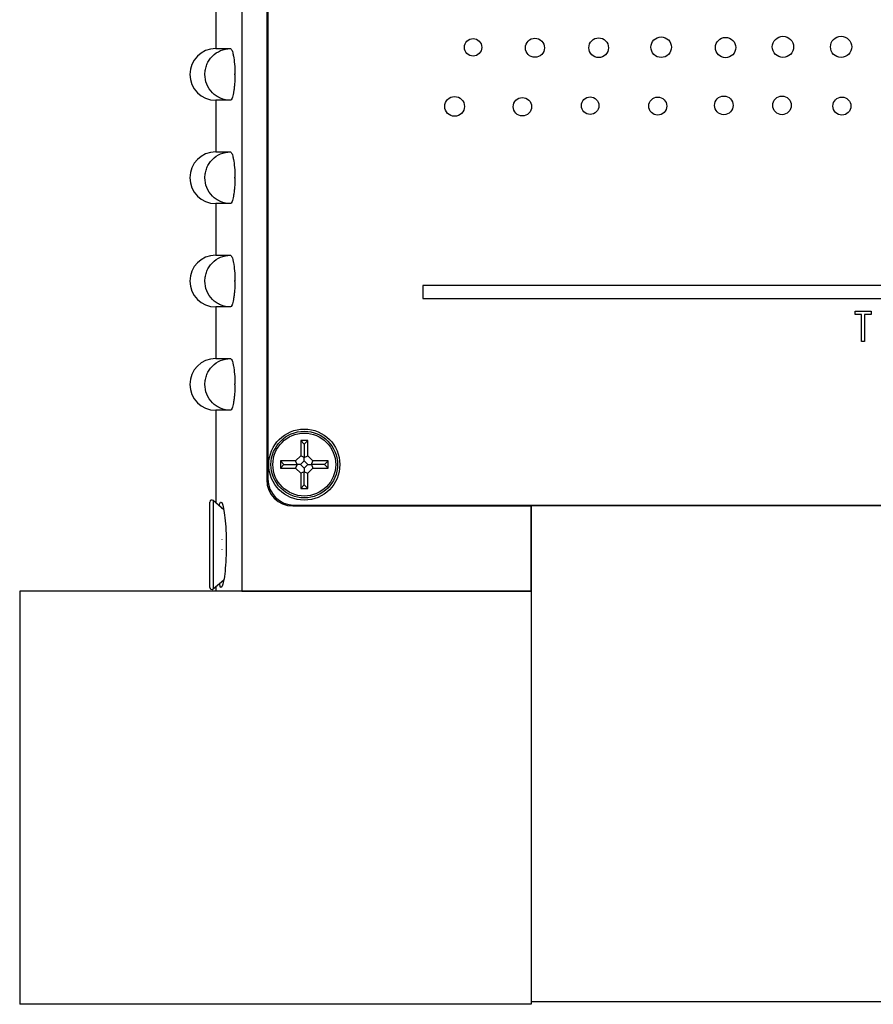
# Model space of a CAD drawing. Header units: inches. Extents: x 6.9 to 25.2, y 3.5 to 16.9.
# Tile 3 of 33: x 10.5 to 12.6, y 7.8 to 10.2. Entities that reach past the tile are written whole.
import ezdxf

# ---------------------------------------------------------------- set-up
doc = ezdxf.new("R2010")
doc.units = ezdxf.units.IN
doc.header["$LTSCALE"] = 2
doc.header["$MEASUREMENT"] = 0

msp = doc.modelspace()

# ---------------------------------------------------------------- linework, layer by layer
at = {"color": 7, "linetype": 'Continuous', "lineweight": 25}
for p, q in [((11.0372, 12.4541), (11.0372, 8.7821)), ((11.0972, 12.4521), (11.0972, 9.0511)), ((11.1002, 12.4511), (11.1002, 9.0531)), ((10.9737, 10.2196), (10.9737, 10.0946)), ((10.9737, 10.0946), (11.0092, 10.0946)), ((11.0202, 10.0308), (11.0202, 10.0334)), ((10.9737, 9.9696), (10.9737, 9.8446)), ((11.0092, 9.9696), (10.9737, 9.9696)), ((10.9737, 9.8446), (11.0092, 9.8446)), ((11.0202, 9.7808), (11.0202, 9.7834)), ((10.9737, 9.7196), (10.9737, 9.5946)), ((11.0092, 9.7196), (10.9737, 9.7196)), ((10.9737, 9.5946), (11.0092, 9.5946)), ((11.0202, 9.5308), (11.0202, 9.5334)), ((13.5752, 9.5211), (11.4752, 9.5211)), ((11.4752, 9.5211), (11.4752, 9.4901)), ((11.4752, 9.4901), (13.5752, 9.4901)), ((10.9737, 9.4696), (10.9737, 9.3446)), ((11.0092, 9.4696), (10.9737, 9.4696)), ((12.5216, 9.4515), (12.5216, 9.4591)), ((12.5216, 9.4591), (12.5602, 9.4591)), ((12.5602, 9.4591), (12.5602, 9.4515)), ((12.5376, 9.4515), (12.5216, 9.4515)), ((12.5376, 9.3857), (12.5376, 9.4515)), ((12.5602, 9.4515), (12.5442, 9.4515)), ((12.5442, 9.4515), (12.5442, 9.3857)), ((12.5442, 9.3857), (12.5376, 9.3857)), ((10.9737, 9.3446), (11.0092, 9.3446)), ((11.0202, 9.2808), (11.0202, 9.2834)), ((10.9737, 9.2196), (10.9737, 8.9958)), ((11.0092, 9.2196), (10.9737, 9.2196)), ((11.1969, 9.146), (11.1795, 9.146)), ((11.1795, 9.146), (11.1795, 9.1091)), ((11.1882, 9.1373), (11.1795, 9.146)), ((11.1882, 9.1373), (11.1969, 9.146)), ((11.1882, 9.1373), (11.1882, 9.1055)), ((11.1969, 9.1091), (11.1969, 9.146)), ((11.1795, 9.1091), (11.1673, 9.0968)), ((11.1882, 9.1055), (11.1795, 9.1091)), ((11.1882, 9.1055), (11.1969, 9.1091)), ((11.1882, 9.0972), (11.1882, 9.1055)), ((11.2091, 9.0968), (11.1969, 9.1091)), ((11.1391, 9.0881), (11.1304, 9.0968)), ((11.1673, 9.0968), (11.1304, 9.0968)), ((11.1304, 9.0968), (11.1304, 9.0795)), ((11.1391, 9.0881), (11.1304, 9.0795)), ((11.1304, 9.0795), (11.1673, 9.0795)), ((11.1391, 9.0881), (11.1709, 9.0881)), ((11.1709, 9.0881), (11.1673, 9.0968)), ((11.1709, 9.0881), (11.1673, 9.0795)), ((11.1673, 9.0795), (11.1795, 9.0672)), ((11.1792, 9.0881), (11.1709, 9.0881)), ((11.1882, 9.0972), (11.1792, 9.0881)), ((11.1792, 9.0881), (11.1882, 9.0791)), ((11.1972, 9.0881), (11.1882, 9.0972)), ((11.1882, 9.0791), (11.1972, 9.0881)), ((11.1882, 9.0791), (11.1882, 9.0708)), ((11.1969, 9.0672), (11.2091, 9.0795)), ((11.1972, 9.0881), (11.2055, 9.0881)), ((11.2055, 9.0881), (11.2091, 9.0968)), ((11.2374, 9.0881), (11.2055, 9.0881)), ((11.2055, 9.0881), (11.2091, 9.0795)), ((11.2461, 9.0968), (11.2091, 9.0968)), ((11.2091, 9.0795), (11.2461, 9.0795)), ((11.2374, 9.0881), (11.2461, 9.0968)), ((11.2374, 9.0881), (11.2461, 9.0795)), ((11.2461, 9.0795), (11.2461, 9.0968)), ((11.1882, 9.0708), (11.1795, 9.0672)), ((11.1795, 9.0672), (11.1795, 9.0303)), ((11.1882, 9.0708), (11.1969, 9.0672)), ((11.1882, 9.039), (11.1882, 9.0708)), ((11.1969, 9.0303), (11.1969, 9.0672)), ((11.1882, 9.039), (11.1795, 9.0303)), ((11.1795, 9.0303), (11.1969, 9.0303)), ((11.1882, 9.039), (11.1969, 9.0303)), ((10.9592, 8.7909), (10.9592, 8.9974)), ((10.9934, 8.9786), (10.9675, 9.0012)), ((11.1602, 8.9881), (11.7372, 8.9881)), ((11.1632, 8.9901), (14.0192, 8.9901)), ((11.7372, 8.9901), (11.7372, 8.9891)), ((11.7372, 8.9891), (11.7372, 7.7891)), ((11.7372, 8.9891), (12.8772, 8.9891)), ((11.7372, 8.7821), (11.7372, 8.9881)), ((10.9892, 8.9814), (10.9891, 8.9815)), ((10.9892, 8.9814), (10.9892, 8.9815)), ((10.9891, 8.9065), (10.9892, 8.9065)), ((10.9892, 8.9059), (10.9892, 8.9065)), ((10.9892, 8.8818), (10.9891, 8.8818)), ((10.9892, 8.8818), (10.9892, 8.8824)), ((10.9675, 8.7871), (10.9932, 8.8095)), ((10.9737, 8.7925), (10.9737, 8.7821)), ((10.9891, 8.8068), (10.9892, 8.8068)), ((10.9892, 8.8068), (10.9892, 8.8068)), ((11.7372, 8.7821), (10.4992, 8.7821)), ((10.4992, 8.7821), (10.4992, 7.7821)), ((11.0372, 8.7821), (11.7372, 8.7821)), ((11.7372, 8.7821), (11.7372, 7.7821)), ((11.7372, 7.7821), (10.4992, 7.7821)), ((11.7372, 7.7891), (12.8772, 7.7891))]:
    msp.add_line(p, q, dxfattribs=at)
at = {"color": 8, "linetype": 'Continuous', "lineweight": 25}
msp.add_line((10.9675, 9.0012), (10.9675, 8.7871), dxfattribs=at)
at = {"color": 7, "linetype": 'Continuous', "lineweight": 25}
for centre, radius in [((11.5969, 10.0977), 0.0211), ((11.7466, 10.0967), 0.0231), ((11.9009, 10.0968), 0.0238), ((12.0522, 10.098), 0.0249), ((12.2082, 10.0972), 0.0246), ((12.347, 10.0989), 0.0257), ((12.4878, 10.0989), 0.0257), ((11.5522, 9.9548), 0.0239), ((11.7163, 9.954), 0.0222), ((11.8802, 9.9566), 0.0212), ((12.044, 9.9555), 0.0218), ((12.2039, 9.9573), 0.0225), ((12.3448, 9.9573), 0.0225), ((12.4899, 9.9555), 0.0218), ((11.1882, 9.0881), 0.086), ((11.1882, 9.0881), 0.0806), ((11.1882, 9.0881), 0.0761)]:
    msp.add_circle(centre, radius, dxfattribs=at)
for centre, radius, start, end in [((10.9737, 10.0321), 0.0625, 90, 270), ((10.9737, 9.7821), 0.0625, 90, 270), ((10.9737, 9.5321), 0.0625, 90, 270), ((10.9737, 9.2821), 0.0625, 90, 270), ((11.1602, 9.0511), 0.063, 180, 270), ((11.1632, 9.0531), 0.063, 180, 270), ((10.9642, 8.9974), 0.005, 49, 180), ((10.9642, 8.7909), 0.005, 180, 311)]:
    msp.add_arc(centre, radius, start, end, dxfattribs=at)
for points, knots in [([(11.0092, 9.9696), (11.0011, 9.9696), (10.9931, 9.9713), (10.9819, 9.976), (10.9784, 9.9779), (10.9717, 9.9824), (10.9685, 9.985), (10.96, 9.9937), (10.9554, 10.0007), (10.9492, 10.0157), (10.9476, 10.0239), (10.9476, 10.0363), (10.948, 10.0403), (10.9496, 10.0483), (10.9508, 10.0523), (10.9538, 10.0598), (10.9557, 10.0634), (10.9602, 10.0702), (10.9628, 10.0734), (10.9713, 10.0821), (10.9782, 10.0867), (10.993, 10.093), (11.0011, 10.0946), (11.0092, 10.0946)], [0, 0, 0, 0, 0.125, 0.125, 0.1875, 0.1875, 0.25, 0.25, 0.375, 0.375, 0.5, 0.5, 0.5625, 0.5625, 0.625, 0.625, 0.6875, 0.6875, 0.75, 0.75, 0.875, 0.875, 1, 1, 1, 1]), ([(11.0092, 10.0946), (11.0099, 10.0946), (11.0106, 10.0942), (11.0119, 10.0927), (11.0126, 10.0915), (11.0139, 10.0884), (11.0145, 10.0866), (11.0157, 10.0821), (11.0163, 10.0795), (11.0179, 10.0711), (11.0187, 10.0643), (11.0199, 10.0495), (11.0202, 10.0415), (11.0202, 10.0334)], [0, 0, 0, 0, 0.125, 0.125, 0.25, 0.25, 0.375, 0.375, 0.5, 0.5, 0.75, 0.75, 1, 1, 1, 1]), ([(11.0202, 10.0308), (11.0202, 10.0268), (11.0201, 10.0228), (11.0198, 10.015), (11.0196, 10.0111), (11.019, 10.0037), (11.0187, 10.0002), (11.0178, 9.9936), (11.0174, 9.9904), (11.0158, 9.9819), (11.0146, 9.9774), (11.012, 9.9713), (11.0106, 9.9696), (11.0092, 9.9696)], [0, 0, 0, 0, 0.125, 0.125, 0.25, 0.25, 0.375, 0.375, 0.5, 0.5, 0.75, 0.75, 1, 1, 1, 1]), ([(11.0202, 10.0334), (11.0202, 10.0334), (11.0202, 10.0334), (11.0201, 10.0334), (11.02, 10.0333), (11.0199, 10.0332), (11.0198, 10.0331), (11.0197, 10.0329), (11.0196, 10.0328), (11.0195, 10.0326), (11.0195, 10.0325), (11.0195, 10.0323), (11.0195, 10.0321), (11.0195, 10.032), (11.0195, 10.0319), (11.0195, 10.0318), (11.0195, 10.0317), (11.0196, 10.0315), (11.0197, 10.0314), (11.0198, 10.0312), (11.0199, 10.0311), (11.02, 10.031), (11.0201, 10.0309), (11.0201, 10.0309), (11.0202, 10.0308)], [0, 0, 0, 0, 0.00000152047, 0.00000152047, 0.00000152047, 0.00001449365, 0.00001449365, 0.00001449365, 0.00002746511, 0.00002746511, 0.00002746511, 0.00004043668, 0.00004043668, 0.00004043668, 0.00004848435, 0.00004848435, 0.00004848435, 0.00006146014, 0.00006146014, 0.00006146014, 0.00007443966, 0.00007443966, 0.00007443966, 0.00008079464, 0.00008079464, 0.00008079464, 0.00008079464]), ([(11.0092, 9.7196), (11.0011, 9.7196), (10.9931, 9.7213), (10.9819, 9.726), (10.9784, 9.7279), (10.9717, 9.7324), (10.9685, 9.735), (10.96, 9.7437), (10.9554, 9.7507), (10.9492, 9.7657), (10.9476, 9.7739), (10.9476, 9.7863), (10.948, 9.7903), (10.9496, 9.7983), (10.9508, 9.8023), (10.9538, 9.8098), (10.9557, 9.8134), (10.9602, 9.8202), (10.9628, 9.8234), (10.9713, 9.8321), (10.9782, 9.8367), (10.993, 9.843), (11.0011, 9.8446), (11.0092, 9.8446)], [0, 0, 0, 0, 0.125, 0.125, 0.1875, 0.1875, 0.25, 0.25, 0.375, 0.375, 0.5, 0.5, 0.5625, 0.5625, 0.625, 0.625, 0.6875, 0.6875, 0.75, 0.75, 0.875, 0.875, 1, 1, 1, 1]), ([(11.0092, 9.8446), (11.0099, 9.8446), (11.0106, 9.8442), (11.0119, 9.8427), (11.0126, 9.8415), (11.0139, 9.8384), (11.0145, 9.8366), (11.0157, 9.8321), (11.0163, 9.8295), (11.0179, 9.8211), (11.0187, 9.8143), (11.0199, 9.7995), (11.0202, 9.7915), (11.0202, 9.7834)], [0, 0, 0, 0, 0.125, 0.125, 0.25, 0.25, 0.375, 0.375, 0.5, 0.5, 0.75, 0.75, 1, 1, 1, 1]), ([(11.0202, 9.7808), (11.0202, 9.7768), (11.0201, 9.7728), (11.0198, 9.765), (11.0196, 9.7611), (11.019, 9.7537), (11.0187, 9.7502), (11.0178, 9.7436), (11.0174, 9.7404), (11.0158, 9.7319), (11.0146, 9.7274), (11.012, 9.7213), (11.0106, 9.7196), (11.0092, 9.7196)], [0, 0, 0, 0, 0.125, 0.125, 0.25, 0.25, 0.375, 0.375, 0.5, 0.5, 0.75, 0.75, 1, 1, 1, 1]), ([(11.0202, 9.7834), (11.0202, 9.7834), (11.0202, 9.7834), (11.0201, 9.7834), (11.02, 9.7833), (11.0199, 9.7832), (11.0198, 9.7831), (11.0197, 9.7829), (11.0196, 9.7828), (11.0195, 9.7826), (11.0195, 9.7825), (11.0195, 9.7823), (11.0195, 9.7821), (11.0195, 9.782), (11.0195, 9.7819), (11.0195, 9.7818), (11.0195, 9.7817), (11.0196, 9.7815), (11.0197, 9.7814), (11.0198, 9.7812), (11.0199, 9.7811), (11.02, 9.781), (11.0201, 9.7809), (11.0201, 9.7809), (11.0202, 9.7808)], [0, 0, 0, 0, 0.00000152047, 0.00000152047, 0.00000152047, 0.00001449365, 0.00001449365, 0.00001449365, 0.00002746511, 0.00002746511, 0.00002746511, 0.00004043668, 0.00004043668, 0.00004043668, 0.00004848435, 0.00004848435, 0.00004848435, 0.00006146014, 0.00006146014, 0.00006146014, 0.00007443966, 0.00007443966, 0.00007443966, 0.00008079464, 0.00008079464, 0.00008079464, 0.00008079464]), ([(11.0092, 9.4696), (11.0011, 9.4696), (10.9931, 9.4713), (10.9819, 9.476), (10.9784, 9.4779), (10.9717, 9.4824), (10.9685, 9.485), (10.96, 9.4937), (10.9554, 9.5007), (10.9492, 9.5157), (10.9476, 9.5239), (10.9476, 9.5363), (10.948, 9.5403), (10.9496, 9.5483), (10.9508, 9.5523), (10.9538, 9.5598), (10.9557, 9.5634), (10.9602, 9.5702), (10.9628, 9.5734), (10.9713, 9.5821), (10.9782, 9.5867), (10.993, 9.593), (11.0011, 9.5946), (11.0092, 9.5946)], [0, 0, 0, 0, 0.125, 0.125, 0.1875, 0.1875, 0.25, 0.25, 0.375, 0.375, 0.5, 0.5, 0.5625, 0.5625, 0.625, 0.625, 0.6875, 0.6875, 0.75, 0.75, 0.875, 0.875, 1, 1, 1, 1]), ([(11.0092, 9.5946), (11.0099, 9.5946), (11.0106, 9.5942), (11.0119, 9.5927), (11.0126, 9.5915), (11.0139, 9.5884), (11.0145, 9.5866), (11.0157, 9.5821), (11.0163, 9.5795), (11.0179, 9.5711), (11.0187, 9.5643), (11.0199, 9.5495), (11.0202, 9.5415), (11.0202, 9.5334)], [0, 0, 0, 0, 0.125, 0.125, 0.25, 0.25, 0.375, 0.375, 0.5, 0.5, 0.75, 0.75, 1, 1, 1, 1]), ([(11.0202, 9.5308), (11.0202, 9.5268), (11.0201, 9.5228), (11.0198, 9.515), (11.0196, 9.5111), (11.019, 9.5037), (11.0187, 9.5002), (11.0178, 9.4936), (11.0174, 9.4904), (11.0158, 9.4819), (11.0146, 9.4774), (11.012, 9.4713), (11.0106, 9.4696), (11.0092, 9.4696)], [0, 0, 0, 0, 0.125, 0.125, 0.25, 0.25, 0.375, 0.375, 0.5, 0.5, 0.75, 0.75, 1, 1, 1, 1]), ([(11.0202, 9.5334), (11.0202, 9.5334), (11.0202, 9.5334), (11.0201, 9.5334), (11.02, 9.5333), (11.0199, 9.5332), (11.0198, 9.5331), (11.0197, 9.5329), (11.0196, 9.5328), (11.0195, 9.5326), (11.0195, 9.5325), (11.0195, 9.5323), (11.0195, 9.5321), (11.0195, 9.532), (11.0195, 9.5319), (11.0195, 9.5318), (11.0195, 9.5317), (11.0196, 9.5315), (11.0197, 9.5314), (11.0198, 9.5312), (11.0199, 9.5311), (11.02, 9.531), (11.0201, 9.5309), (11.0201, 9.5309), (11.0202, 9.5308)], [0, 0, 0, 0, 0.00000152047, 0.00000152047, 0.00000152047, 0.00001449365, 0.00001449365, 0.00001449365, 0.00002746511, 0.00002746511, 0.00002746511, 0.00004043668, 0.00004043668, 0.00004043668, 0.00004848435, 0.00004848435, 0.00004848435, 0.00006146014, 0.00006146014, 0.00006146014, 0.00007443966, 0.00007443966, 0.00007443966, 0.00008079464, 0.00008079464, 0.00008079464, 0.00008079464]), ([(11.0092, 9.2196), (11.0011, 9.2196), (10.9931, 9.2213), (10.9819, 9.226), (10.9784, 9.2279), (10.9717, 9.2324), (10.9685, 9.235), (10.96, 9.2437), (10.9554, 9.2507), (10.9492, 9.2657), (10.9476, 9.2739), (10.9476, 9.2863), (10.948, 9.2903), (10.9496, 9.2983), (10.9508, 9.3023), (10.9538, 9.3098), (10.9557, 9.3134), (10.9602, 9.3202), (10.9628, 9.3234), (10.9713, 9.3321), (10.9782, 9.3367), (10.993, 9.343), (11.0011, 9.3446), (11.0092, 9.3446)], [0, 0, 0, 0, 0.125, 0.125, 0.1875, 0.1875, 0.25, 0.25, 0.375, 0.375, 0.5, 0.5, 0.5625, 0.5625, 0.625, 0.625, 0.6875, 0.6875, 0.75, 0.75, 0.875, 0.875, 1, 1, 1, 1]), ([(11.0092, 9.3446), (11.0099, 9.3446), (11.0106, 9.3442), (11.0119, 9.3427), (11.0126, 9.3415), (11.0139, 9.3384), (11.0145, 9.3366), (11.0157, 9.3321), (11.0163, 9.3295), (11.0179, 9.3211), (11.0187, 9.3143), (11.0199, 9.2995), (11.0202, 9.2915), (11.0202, 9.2834)], [0, 0, 0, 0, 0.125, 0.125, 0.25, 0.25, 0.375, 0.375, 0.5, 0.5, 0.75, 0.75, 1, 1, 1, 1]), ([(11.0202, 9.2808), (11.0202, 9.2768), (11.0201, 9.2728), (11.0198, 9.265), (11.0196, 9.2611), (11.019, 9.2537), (11.0187, 9.2502), (11.0178, 9.2436), (11.0174, 9.2404), (11.0158, 9.2319), (11.0146, 9.2274), (11.012, 9.2213), (11.0106, 9.2196), (11.0092, 9.2196)], [0, 0, 0, 0, 0.125, 0.125, 0.25, 0.25, 0.375, 0.375, 0.5, 0.5, 0.75, 0.75, 1, 1, 1, 1]), ([(11.0202, 9.2834), (11.0202, 9.2834), (11.0202, 9.2834), (11.0201, 9.2834), (11.02, 9.2833), (11.0199, 9.2832), (11.0198, 9.2831), (11.0197, 9.2829), (11.0196, 9.2828), (11.0195, 9.2826), (11.0195, 9.2825), (11.0195, 9.2823), (11.0195, 9.2821), (11.0195, 9.282), (11.0195, 9.2819), (11.0195, 9.2818), (11.0195, 9.2817), (11.0196, 9.2815), (11.0197, 9.2814), (11.0198, 9.2812), (11.0199, 9.2811), (11.02, 9.281), (11.0201, 9.2809), (11.0201, 9.2809), (11.0202, 9.2808)], [0, 0, 0, 0, 0.00000152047, 0.00000152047, 0.00000152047, 0.00001449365, 0.00001449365, 0.00001449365, 0.00002746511, 0.00002746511, 0.00002746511, 0.00004043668, 0.00004043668, 0.00004043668, 0.00004848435, 0.00004848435, 0.00004848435, 0.00006146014, 0.00006146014, 0.00006146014, 0.00007443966, 0.00007443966, 0.00007443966, 0.00008079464, 0.00008079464, 0.00008079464, 0.00008079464]), ([(10.983, 8.9877), (10.9831, 8.9887), (10.984, 8.9957), (10.9864, 8.9986), (10.9901, 8.9946), (10.9939, 8.9786), (10.9971, 8.9534), (10.9992, 8.9213), (10.9996, 8.8861), (10.9984, 8.8518), (10.9957, 8.8223), (10.9921, 8.8008), (10.9883, 8.7903), (10.9851, 8.79), (10.9836, 8.7977), (10.9831, 8.8006)], [0, 0, 0, 0, 0.013073, 0.097039, 0.180661, 0.264763, 0.349704, 0.435209, 0.520773, 0.606208, 0.691687, 0.77728, 0.86262, 0.94721, 1, 1, 1, 1])]:
    msp.add_open_spline(points, degree=3, knots=knots, dxfattribs=at)
for points in [[(10.9891, 8.9815), (10.9891, 8.9815), (10.9892, 8.9815), (10.9892, 8.9815)], [(10.9892, 8.9059), (10.9892, 8.9061), (10.9891, 8.9063), (10.9891, 8.9065)], [(10.9891, 8.8818), (10.9891, 8.882), (10.9892, 8.8822), (10.9892, 8.8824)], [(10.9892, 8.8068), (10.9892, 8.8068), (10.9891, 8.8068), (10.9891, 8.8068)]]:
    msp.add_open_spline(points, degree=3, dxfattribs=at)

doc.saveas('drawing.dxf')
